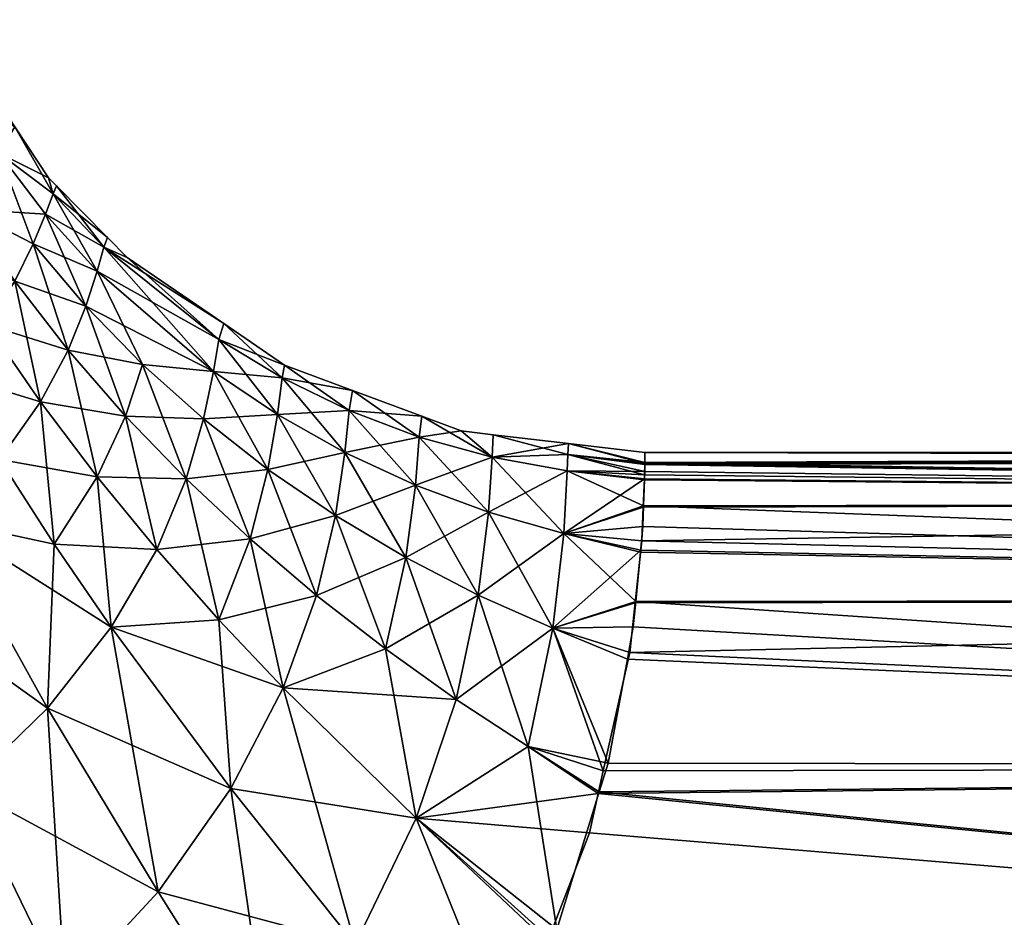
# Model space of a CAD drawing. Extents: x -0.141 to 0.141, y -0.203 to 0.024.
# Tile 9 of 256: x -0.055 to -0.037, y -0.07 to -0.054. Entities that reach past the tile are written whole.
import ezdxf

# ---------------------------------------------------------------- set-up
doc = ezdxf.new("R2010")
doc.units = 0
doc.layers.add('mesh', color=7, linetype='CONTINUOUS')

msp = doc.modelspace()

# ---------------------------------------------------------------- meshes
at = {"layer": 'mesh'}
mesh = msp.add_polyface(dxfattribs=at)
corners = [(-0.054922, -0.056353, 0.003708), (-0.056303, -0.05601, 0.006773), (-0.05566, -0.055194, 0.003568), (-0.056012, -0.057996, 0.008534), (-0.055129, -0.059418, 0.008869), (-0.055838, -0.060285, 0.010365), (-0.055513, -0.057351, 0.007003), (-0.054638, -0.058638, 0.007298), (-0.05431, -0.057973, 0.005644), (-0.053951, -0.05708, 0.00199), (-0.054089, -0.057442, 0.003881), (-0.054036, -0.056793), (-0.053892, -0.056939), (-0.054636, -0.055883), (-0.055353, -0.054796), (-0.056298, -0.05397, 0.003464), (-0.053045, -0.058034, 0.002098), (-0.053169, -0.058458, 0.004087), (-0.053371, -0.059083, 0.005932), (-0.053686, -0.05987, 0.007652), (-0.054178, -0.060796, 0.009271), (-0.052982, -0.057861), (-0.053951, -0.05708, -0.00199), (-0.054638, -0.058638, -0.007298), (-0.053686, -0.05987, -0.007652), (-0.053371, -0.059083, -0.005932), (-0.056012, -0.057996, -0.008534), (-0.055129, -0.059418, -0.008869), (-0.055513, -0.057351, -0.007003), (-0.05431, -0.057973, -0.005644), (-0.054089, -0.057442, -0.003881), (-0.054922, -0.056353, -0.003708), (-0.05566, -0.055194, -0.003568), (-0.053169, -0.058458, -0.004087), (-0.053045, -0.058034, -0.002098)]
mesh.append_faces([[corners[k] for k in face] for face in [(0, 1, 2, 2), (3, 4, 5, 5), (6, 4, 3, 3), (6, 7, 4, 4), (8, 7, 6, 6), (9, 10, 0, 0), (11, 12, 9, 9), (0, 11, 9, 9), (0, 13, 11, 11), (2, 13, 0, 0), (2, 14, 13, 13), (15, 14, 2, 2), (0, 8, 6, 6), (10, 8, 0, 0), (16, 9, 12, 12), (17, 10, 9, 9), (18, 8, 10, 10), (19, 8, 18, 18), (19, 7, 8, 8), (20, 7, 19, 19), (20, 4, 7, 7), (21, 12, 22, 22), (23, 24, 25, 25), (23, 26, 27, 27), (28, 29, 30, 30), (31, 14, 32, 32), (31, 13, 14, 14), (22, 13, 31, 31), (22, 11, 13, 13), (12, 11, 22, 22), (27, 24, 23, 23), (33, 30, 29, 29), (33, 34, 30, 30), (28, 31, 32, 32), (30, 31, 28, 28), (30, 22, 31, 31), (34, 22, 30, 30), (34, 21, 22, 22), (29, 25, 33, 33), (29, 23, 25, 25), (28, 23, 29, 29), (28, 26, 23, 23)]])
mesh = msp.add_polyface(dxfattribs=at)
corners = [(-0.058824, -0.060235, 0.012757), (-0.058043, -0.062121, 0.013111), (-0.060253, -0.060971, 0.014002), (-0.055838, -0.060285, 0.010365), (-0.056709, -0.058714, 0.010006), (-0.05491, -0.061825, 0.010795), (-0.053933, -0.063334, 0.011286), (-0.055924, -0.062908, 0.012217), (-0.053167, -0.062133, 0.009734), (-0.054178, -0.060796, 0.009271), (-0.053686, -0.05987, 0.007652), (-0.052663, -0.061048, 0.008061), (-0.061912, -0.061652, 0.015132), (-0.060647, -0.065968, 0.015768), (-0.06581, -0.062767, 0.016963), (-0.061587, -0.056875, 0.013539), (-0.052914, -0.064815, 0.011833), (-0.055129, -0.059418, 0.008869), (-0.057228, -0.06399, 0.013527), (-0.058811, -0.065022, 0.014715), (-0.058043, -0.062121, -0.013111), (-0.055838, -0.060285, -0.010365), (-0.056709, -0.058714, -0.010006), (-0.055129, -0.059418, -0.008869), (-0.054178, -0.060796, -0.009271), (-0.053686, -0.05987, -0.007652), (-0.05491, -0.061825, -0.010795), (-0.054053, -0.06626, -0.013254), (-0.055924, -0.062908, -0.012217), (-0.057228, -0.06399, -0.013527), (-0.053933, -0.063334, -0.011286), (-0.052914, -0.064815, -0.011833), (-0.053167, -0.062133, -0.009734), (-0.058811, -0.065022, -0.014715), (-0.063106, -0.057307, -0.014698), (-0.061912, -0.061652, -0.015132), (-0.060253, -0.060971, -0.014002), (-0.06581, -0.062767, -0.016963), (-0.064944, -0.0675, -0.017432), (-0.058824, -0.060235, -0.012757), (-0.060647, -0.065968, -0.015768)]
mesh.append_faces([[corners[k] for k in face] for face in [(0, 1, 2, 2), (0, 3, 1, 1), (4, 3, 0, 0), (5, 6, 7, 7), (5, 8, 6, 6), (9, 8, 5, 5), (10, 11, 9, 9), (12, 13, 14, 14), (12, 2, 13, 13), (15, 2, 12, 12), (6, 16, 7, 7), (5, 17, 9, 9), (5, 3, 17, 17), (7, 3, 5, 5), (7, 1, 3, 3), (18, 1, 7, 7), (18, 2, 1, 1), (19, 2, 18, 18), (19, 13, 2, 2), (20, 21, 22, 22), (23, 24, 25, 25), (21, 24, 23, 23), (21, 26, 24, 24), (20, 26, 21, 21), (27, 28, 29, 29), (27, 30, 28, 28), (31, 32, 30, 30), (29, 20, 33, 33), (28, 20, 29, 29), (28, 26, 20, 20), (30, 26, 28, 28), (30, 24, 26, 26), (32, 24, 30, 30), (32, 25, 24, 24), (34, 35, 36, 36), (37, 38, 35, 35), (39, 20, 22, 22), (36, 20, 39, 39), (36, 33, 20, 20), (35, 33, 36, 36), (38, 40, 35, 35)]])
mesh = msp.add_polyface(dxfattribs=at)
corners = [(-0.053045, -0.058034, 0.002098), (-0.052982, -0.057861), (-0.052632, -0.058217), (-0.054178, -0.060796, 0.009271), (-0.052663, -0.061048, 0.008061), (-0.053167, -0.062133, 0.009734), (-0.053686, -0.05987, 0.007652), (-0.052355, -0.060126, 0.006264), (-0.053371, -0.059083, 0.005932), (-0.051092, -0.06025, 0.004589), (-0.053169, -0.058458, 0.004087), (-0.050994, -0.059682, 0.00236), (-0.051578, -0.062171, 0.00852), (-0.050119, -0.061999, 0.00705), (-0.050438, -0.063238, 0.009025), (-0.051269, -0.061098, 0.006638), (-0.049949, -0.061019, 0.004881), (-0.049862, -0.060366, 0.002513), (-0.050906, -0.059397), (-0.049825, -0.060136), (-0.052103, -0.063428, 0.010252), (-0.053892, -0.056939), (-0.053951, -0.05708, 0.00199), (-0.054089, -0.057442, 0.003881), (-0.052103, -0.063428, -0.010252), (-0.052663, -0.061048, -0.008061), (-0.053167, -0.062133, -0.009734), (-0.051578, -0.062171, -0.00852), (-0.051269, -0.061098, -0.006638), (-0.052355, -0.060126, -0.006264), (-0.050438, -0.063238, -0.009025), (-0.050994, -0.059682, -0.00236), (-0.053045, -0.058034, -0.002098), (-0.053169, -0.058458, -0.004087), (-0.051092, -0.06025, -0.004589), (-0.053686, -0.05987, -0.007652), (-0.053371, -0.059083, -0.005932), (-0.050119, -0.061999, -0.00705)]
mesh.append_faces([[corners[k] for k in face] for face in [(0, 1, 2, 2), (3, 4, 5, 5), (6, 7, 4, 4), (8, 7, 6, 6), (0, 9, 10, 10), (0, 11, 9, 9), (12, 13, 14, 14), (15, 13, 12, 12), (9, 16, 15, 15), (11, 17, 9, 9), (18, 0, 2, 2), (18, 11, 0, 0), (19, 11, 18, 18), (5, 12, 20, 20), (4, 12, 5, 5), (4, 15, 12, 12), (7, 15, 4, 4), (7, 9, 15, 15), (8, 9, 7, 7), (8, 10, 9, 9), (0, 21, 1, 1), (10, 22, 0, 0), (8, 23, 10, 10), (24, 25, 26, 26), (27, 28, 29, 29), (27, 30, 28, 28), (31, 32, 33, 33), (33, 34, 31, 31), (2, 31, 18, 18), (2, 32, 31, 31), (25, 35, 26, 26), (25, 36, 35, 35), (25, 29, 36, 36), (25, 27, 29, 29), (24, 27, 25, 25), (2, 1, 32, 32), (37, 28, 30, 30), (34, 28, 37, 37), (34, 29, 28, 28), (33, 29, 34, 34), (33, 36, 29, 29)]])
mesh = msp.add_polyface(dxfattribs=at)
corners = [(-0.048745, -0.061697, 0.005199), (-0.048667, -0.060947, 0.002677), (-0.047417, -0.061422, 0.002854), (-0.051269, -0.061098, 0.006638), (-0.049949, -0.061019, 0.004881), (-0.050119, -0.061999, 0.00705), (-0.051092, -0.06025, 0.004589), (-0.049862, -0.060366, 0.002513), (-0.048914, -0.062825, 0.007498), (-0.050438, -0.063238, 0.009025), (-0.047487, -0.06228, 0.005541), (-0.046117, -0.061784, 0.003043), (-0.046181, -0.062763, 0.005904), (-0.047659, -0.063575, 0.007979), (-0.049825, -0.060136), (-0.050994, -0.059682, 0.00236), (-0.048611, -0.060589), (-0.047374, -0.06105), (-0.046669, -0.061313), (-0.046097, -0.061381), (-0.048745, -0.061697, -0.005199), (-0.047659, -0.063575, -0.007979), (-0.047487, -0.06228, -0.005541), (-0.049949, -0.061019, -0.004881), (-0.048914, -0.062825, -0.007498), (-0.050119, -0.061999, -0.00705), (-0.051092, -0.06025, -0.004589), (-0.047417, -0.061422, -0.002854), (-0.046181, -0.062763, -0.005904), (-0.046117, -0.061784, -0.003043), (-0.048667, -0.060947, -0.002677), (-0.049862, -0.060366, -0.002513), (-0.050994, -0.059682, -0.00236), (-0.050906, -0.059397)]
mesh.append_faces([[corners[k] for k in face] for face in [(0, 1, 2, 2), (3, 4, 5, 5), (6, 7, 4, 4), (5, 8, 9, 9), (5, 0, 8, 8), (4, 0, 5, 5), (4, 1, 0, 0), (7, 1, 4, 4), (10, 11, 12, 12), (10, 2, 11, 11), (10, 0, 2, 2), (10, 8, 0, 0), (13, 8, 10, 10), (14, 7, 15, 15), (16, 7, 14, 14), (16, 1, 7, 7), (17, 1, 16, 16), (17, 2, 1, 1), (18, 2, 17, 17), (18, 11, 2, 2), (19, 11, 18, 18), (20, 21, 22, 22), (23, 24, 20, 20), (23, 25, 24, 24), (26, 25, 23, 23), (27, 28, 29, 29), (27, 22, 28, 28), (30, 22, 27, 27), (30, 20, 22, 22), (31, 20, 30, 30), (31, 23, 20, 20), (32, 23, 31, 31), (32, 26, 23, 23), (17, 29, 18, 18), (17, 27, 29, 29), (16, 27, 17, 17), (16, 30, 27, 27), (14, 30, 16, 16), (14, 31, 30, 30), (33, 31, 14, 14), (33, 32, 31, 31), (29, 19, 18, 18)]])
mesh = msp.add_polyface(dxfattribs=at)
corners = [(-0.045031, -0.064837, 0.009025), (-0.04676, -0.066106, 0.010768), (-0.046363, -0.064247, 0.008489), (-0.044767, -0.061733, 0.001635), (-0.044774, -0.062027, 0.003241), (-0.046117, -0.061784, 0.003043), (-0.044834, -0.063143, 0.006288), (-0.04347, -0.063476, 0.006653), (-0.043553, -0.06436, 0.008141), (-0.043427, -0.063017, 0.00588), (-0.043414, -0.062651, 0.004804), (-0.046181, -0.062763, 0.005904), (-0.043596, -0.064811, 0.0089), (-0.043702, -0.065386, 0.009543), (-0.043398, -0.062186, 0.003436), (-0.043393, -0.062035, 0.00299), (-0.043392, -0.061894, 0.001731), (-0.043392, -0.061879, 0.001602), (-0.046097, -0.061381), (-0.044754, -0.061539), (-0.04339, -0.0617), (-0.043397, -0.062168, -0.003442), (-0.044834, -0.063143, -0.006288), (-0.043418, -0.062671, -0.004794), (-0.044774, -0.062027, -0.003241), (-0.043394, -0.062096, -0.003248), (-0.043443, -0.063275, -0.006417), (-0.043461, -0.063441, -0.006673), (-0.045031, -0.064837, -0.009025), (-0.043564, -0.064382, -0.008124), (-0.043661, -0.065271, -0.009496), (-0.043392, -0.061895, -0.0016), (-0.046117, -0.061784, -0.003043), (-0.044767, -0.061733, -0.001635), (-0.043392, -0.06191, -0.001728), (-0.046181, -0.062763, -0.005904), (-0.046363, -0.064247, -0.008489)]
mesh.append_faces([[corners[k] for k in face] for face in [(0, 1, 2, 2), (3, 4, 5, 5), (6, 7, 8, 8), (6, 9, 7, 7), (6, 10, 9, 9), (6, 4, 10, 10), (11, 4, 6, 6), (11, 5, 4, 4), (12, 13, 0, 0), (0, 8, 12, 12), (0, 6, 8, 8), (2, 6, 0, 0), (2, 11, 6, 6), (4, 14, 10, 10), (4, 15, 14, 14), (3, 15, 4, 4), (3, 16, 15, 15), (17, 16, 3, 3), (18, 3, 5, 5), (19, 3, 18, 18), (19, 17, 3, 3), (20, 17, 19, 19), (21, 22, 23, 23), (21, 24, 22, 22), (25, 24, 21, 21), (22, 26, 23, 23), (22, 27, 26, 26), (28, 27, 22, 22), (28, 29, 27, 27), (28, 30, 29, 29), (31, 20, 19, 19), (32, 19, 18, 18), (33, 19, 32, 32), (33, 31, 19, 19), (34, 31, 33, 33), (33, 25, 34, 34), (33, 24, 25, 25), (32, 24, 33, 33), (32, 22, 24, 24), (35, 22, 32, 32), (35, 28, 22, 22), (36, 28, 35, 35)]])
mesh = msp.add_polyface(dxfattribs=at)
corners = [(-0.101, -0.090402, 0.019999), (-0.045158, -0.092953, 0.019658), (-0.045158, -0.095096, 0.019391), (-0.045658, -0.093501, -0.019726), (-0.101, -0.095539, -0.019274), (-0.045658, -0.095539, -0.019274), (-0.063173, -0.076947, 0.018556), (-0.061415, -0.086337, 0.019719), (-0.062313, -0.086752, 0.019774), (-0.064063, -0.072225, 0.017973), (-0.064944, -0.0675, 0.017432), (-0.060647, -0.065968, 0.015768), (-0.055519, -0.067687, 0.014513), (-0.057228, -0.06399, 0.013527), (-0.055924, -0.062908, 0.012217), (-0.05802, -0.08477, 0.019509), (-0.057987, -0.074541, 0.017421), (-0.059332, -0.070262, 0.01655), (-0.058811, -0.065022, 0.014715), (-0.05532, -0.083028, 0.019183), (-0.054295, -0.082366, 0.019059), (-0.053738, -0.071341, 0.015642), (-0.054053, -0.06626, 0.013254), (-0.052914, -0.064815, 0.011833), (-0.057228, -0.06399, -0.013527), (-0.055519, -0.067687, -0.014513), (-0.054053, -0.06626, -0.013254), (-0.052914, -0.064815, -0.011833), (-0.053933, -0.063334, -0.011286), (-0.060647, -0.065968, -0.015768), (-0.059332, -0.070262, -0.01655), (-0.058811, -0.065022, -0.014715), (-0.057987, -0.074541, -0.017421), (-0.055366, -0.082982, -0.019152), (-0.051981, -0.080444, -0.018592), (-0.056837, -0.084085, -0.019395), (-0.061455, -0.086255, -0.019696), (-0.063173, -0.076947, -0.018556), (-0.063193, -0.087071, -0.019808), (-0.052079, -0.069541, -0.014458), (-0.053738, -0.071341, -0.015642), (-0.05024, -0.078489, -0.017938), (-0.051178, -0.079543, -0.018291), (-0.061912, -0.061652, -0.015132), (-0.064944, -0.0675, -0.017432), (-0.064063, -0.072225, -0.017973), (-0.051027, -0.079524, 0.01833)]
mesh.append_faces([[corners[k] for k in face] for face in [(0, 1, 2, 2), (3, 4, 5, 5), (6, 7, 8, 8), (9, 10, 11, 11), (12, 13, 14, 14), (6, 15, 7, 7), (6, 16, 15, 15), (17, 16, 6, 6), (17, 12, 16, 16), (18, 12, 17, 17), (18, 13, 12, 12), (16, 19, 15, 15), (16, 20, 19, 19), (12, 21, 16, 16), (12, 22, 21, 21), (14, 22, 12, 12), (14, 23, 22, 22), (17, 11, 18, 18), (17, 9, 11, 11), (6, 9, 17, 17), (24, 25, 26, 26), (27, 28, 26, 26), (25, 29, 30, 30), (25, 31, 29, 29), (24, 31, 25, 25), (32, 33, 34, 34), (32, 35, 33, 33), (36, 37, 38, 38), (25, 39, 26, 26), (30, 40, 25, 25), (30, 32, 40, 40), (32, 41, 40, 40), (34, 42, 32, 32), (43, 29, 31, 31), (44, 30, 29, 29), (45, 30, 44, 44), (45, 32, 30, 30), (37, 32, 45, 45), (37, 35, 32, 32), (36, 35, 37, 37), (46, 20, 16, 16)]])
mesh = msp.add_polyface(dxfattribs=at)
corners = [(-0.052079, -0.069541, 0.014458), (-0.054053, -0.06626, 0.013254), (-0.052914, -0.064815, 0.011833), (-0.052103, -0.063428, 0.010252), (-0.050993, -0.064684, 0.010818), (-0.050438, -0.063238, 0.009025), (-0.051578, -0.062171, 0.00852), (-0.049846, -0.065902, 0.011425), (-0.050778, -0.067697, 0.013055), (-0.049249, -0.06425, 0.009571), (-0.048914, -0.062825, 0.007498), (-0.046363, -0.064247, 0.008489), (-0.048021, -0.065206, 0.010154), (-0.047659, -0.063575, 0.007979), (-0.04676, -0.066106, 0.010768), (-0.046181, -0.062763, 0.005904), (-0.047487, -0.06228, 0.005541), (-0.04747, -0.068225, 0.012737), (-0.045474, -0.066949, 0.011408), (-0.053933, -0.063334, 0.011286), (-0.053167, -0.062133, 0.009734), (-0.052103, -0.063428, -0.010252), (-0.053167, -0.062133, -0.009734), (-0.052914, -0.064815, -0.011833), (-0.050993, -0.064684, -0.010818), (-0.050438, -0.063238, -0.009025), (-0.051578, -0.062171, -0.00852), (-0.049846, -0.065902, -0.011425), (-0.050778, -0.067697, -0.013055), (-0.047659, -0.063575, -0.007979), (-0.04676, -0.066106, -0.010768), (-0.046363, -0.064247, -0.008489), (-0.048021, -0.065206, -0.010154), (-0.048914, -0.062825, -0.007498), (-0.049249, -0.06425, -0.009571), (-0.050119, -0.061999, -0.00705), (-0.047487, -0.06228, -0.005541), (-0.046181, -0.062763, -0.005904), (-0.048745, -0.061697, -0.005199), (-0.054053, -0.06626, -0.013254), (-0.04747, -0.068225, -0.012737)]
mesh.append_faces([[corners[k] for k in face] for face in [(0, 1, 2, 2), (3, 4, 2, 2), (3, 5, 4, 4), (6, 5, 3, 3), (2, 7, 8, 8), (4, 7, 2, 2), (4, 9, 7, 7), (5, 9, 4, 4), (5, 10, 9, 9), (11, 12, 13, 13), (11, 14, 12, 12), (13, 15, 11, 11), (13, 16, 15, 15), (13, 9, 10, 10), (12, 9, 13, 13), (12, 7, 9, 9), (14, 7, 12, 12), (14, 17, 7, 7), (18, 17, 14, 14), (19, 3, 2, 2), (20, 3, 19, 19), (21, 22, 23, 23), (24, 25, 26, 26), (24, 27, 25, 25), (28, 27, 24, 24), (29, 30, 31, 31), (29, 32, 30, 30), (33, 32, 29, 29), (33, 34, 32, 32), (35, 34, 33, 33), (36, 31, 37, 37), (36, 29, 31, 31), (38, 33, 29, 29), (21, 24, 26, 26), (23, 24, 21, 21), (23, 28, 24, 24), (39, 28, 23, 23), (32, 40, 30, 30), (32, 27, 40, 40), (34, 27, 32, 32), (34, 25, 27, 27), (35, 25, 34, 34)]])
mesh = msp.add_polyface(dxfattribs=at)
corners = [(0, -0.064302, 0.008175), (-0.043553, -0.06436, 0.008141), (-0.04347, -0.063476, 0.006653), (0, -0.072164, 0.015227), (0, -0.079523, 0.018331), (-0.046342, -0.073195, 0.01577), (-0.044204, -0.067756, 0.012033), (-0.044962, -0.070217, 0.014005), (0, -0.067304, 0.011678), (-0.045051, -0.07041, 0.01412), (-0.045879, -0.072196, 0.015178), (-0.043596, -0.064811, 0.0089), (-0.043702, -0.065386, 0.009543), (0, -0.062581, 0.004828), (-0.043393, -0.062035, 0.00299), (-0.043392, -0.061894, 0.001731), (-0.043392, -0.061879, 0.001602), (-0.043398, -0.062186, 0.003436), (-0.043414, -0.062651, 0.004804), (-0.043427, -0.063017, 0.00588), (0, -0.061797, 0.001612), (0, -0.0617), (-0.04339, -0.0617), (0, -0.061797, -0.001612), (-0.043397, -0.062168, -0.003442), (-0.043418, -0.062671, -0.004794), (0, -0.062581, -0.004828), (-0.043394, -0.062096, -0.003248), (-0.043392, -0.06191, -0.001728), (-0.043392, -0.061895, -0.0016), (-0.043443, -0.063275, -0.006417), (0, -0.064302, -0.008175), (-0.043461, -0.063441, -0.006673), (-0.043661, -0.065271, -0.009496), (0, -0.067304, -0.011678), (-0.043564, -0.064382, -0.008124), (0, -0.072164, -0.015227), (-0.04438, -0.06849, -0.012714), (-0.045129, -0.070434, -0.014044), (-0.044223, -0.067786, -0.01201), (-0.044132, -0.067379, -0.011604), (-0.044047, -0.067245, 0.011623), (0, -0.079523, -0.018331), (-0.045797, -0.072168, -0.015229), (-0.046399, -0.07318, -0.015718)]
mesh.append_faces([[corners[k] for k in face] for face in [(0, 1, 2, 2), (3, 4, 5, 5), (6, 3, 7, 7), (6, 8, 3, 3), (3, 9, 7, 7), (3, 10, 9, 9), (5, 10, 3, 3), (8, 1, 0, 0), (8, 11, 1, 1), (12, 11, 8, 8), (13, 14, 15, 15), (16, 13, 15, 15), (13, 17, 14, 14), (13, 18, 17, 17), (0, 18, 13, 13), (0, 19, 18, 18), (2, 19, 0, 0), (16, 20, 13, 13), (16, 21, 20, 20), (22, 21, 16, 16), (23, 21, 22, 22), (24, 25, 26, 26), (26, 27, 24, 24), (26, 28, 27, 27), (23, 28, 26, 26), (23, 29, 28, 28), (22, 29, 23, 23), (30, 26, 25, 25), (30, 31, 26, 26), (32, 31, 30, 30), (31, 33, 34, 34), (31, 35, 33, 33), (32, 35, 31, 31), (36, 37, 38, 38), (36, 39, 37, 37), (34, 39, 36, 36), (34, 40, 39, 39), (33, 40, 34, 34), (8, 41, 12, 12), (6, 41, 8, 8), (42, 43, 44, 44), (38, 43, 36, 36)]])
mesh = msp.add_polyface(dxfattribs=at)
corners = [(-0.05532, -0.083028, 0.019183), (0, -0.08905, 0.019967), (-0.05802, -0.08477, 0.019509), (-0.061415, -0.086337, 0.019719), (-0.062313, -0.086752, 0.019774), (-0.075, -0.08905, 0.019967), (-0.072084, -0.088935, 0.01996), (0, -0.079523, 0.018331), (-0.050173, -0.078533, 0.01799), (-0.048402, -0.076478, 0.017286), (0, -0.079523, -0.018331), (-0.048179, -0.076174, -0.017165), (-0.05024, -0.078489, -0.017938), (-0.071003, -0.088831, -0.019954), (-0.075, -0.08905, -0.019967), (0, -0.08905, -0.019967), (-0.055366, -0.082982, -0.019152), (-0.056837, -0.084085, -0.019395), (-0.051981, -0.080444, -0.018592), (-0.051178, -0.079543, -0.018291), (-0.036192, -0.091155, 0.019992), (-0.035717, -0.091205, 0.019991), (-0.037024, -0.093644, 0.019771), (-0.045158, -0.092953, 0.019658), (-0.037864, -0.09611, 0.019204), (-0.045158, -0.095096, 0.019391), (-0.045158, -0.090399, 0.019975), (-0.045158, -0.0902, 0.02), (-0.045031, -0.064837, 0.009025), (-0.045474, -0.066949, 0.011408), (-0.04676, -0.066106, 0.010768), (-0.04747, -0.068225, 0.012737), (-0.045051, -0.07041, 0.01412), (-0.045879, -0.072196, 0.015178), (-0.044962, -0.070217, 0.014005), (-0.044204, -0.067756, 0.012033), (-0.037979, -0.095696, -0.019279), (-0.03766, -0.094258, -0.019599), (-0.038742, -0.093976, -0.019646), (-0.045031, -0.064837, -0.009025), (-0.044132, -0.067379, -0.011604), (-0.043661, -0.065271, -0.009496), (-0.045474, -0.066949, -0.011408), (-0.044223, -0.067786, -0.01201), (-0.04747, -0.068225, -0.012737), (-0.04438, -0.06849, -0.012714), (-0.045129, -0.070434, -0.014044), (-0.046363, -0.064247, -0.008489), (-0.04676, -0.066106, -0.010768), (-0.045658, -0.095539, -0.019274), (-0.045158, -0.093501, -0.019726), (-0.045658, -0.093501, -0.019726), (-0.051027, -0.079524, 0.01833), (-0.044047, -0.067245, 0.011623), (-0.043702, -0.065386, 0.009543), (-0.045158, -0.094913, -0.019438), (-0.045158, -0.095616, -0.019242)]
mesh.append_faces([[corners[k] for k in face] for face in [(0, 1, 2, 2), (1, 3, 2, 2), (1, 4, 3, 3), (5, 6, 1, 1), (7, 8, 9, 9), (10, 11, 12, 12), (13, 14, 15, 15), (15, 16, 17, 17), (15, 18, 16, 16), (10, 19, 18, 18), (20, 21, 22, 22), (23, 24, 25, 25), (23, 22, 24, 24), (26, 22, 23, 23), (26, 20, 22, 22), (27, 20, 26, 26), (28, 29, 30, 30), (31, 32, 33, 33), (34, 32, 31, 31), (29, 34, 31, 31), (35, 34, 29, 29), (36, 37, 38, 38), (39, 40, 41, 41), (42, 40, 39, 39), (42, 43, 40, 40), (44, 43, 42, 42), (44, 45, 43, 43), (46, 45, 44, 44), (47, 42, 39, 39), (48, 42, 47, 47), (48, 44, 42, 42), (49, 50, 51, 51), (7, 52, 8, 8), (29, 53, 35, 35), (28, 53, 29, 29), (28, 54, 53, 53), (55, 38, 50, 50), (55, 36, 38, 38), (55, 56, 36, 36), (49, 55, 50, 50), (49, 56, 55, 55)]])
mesh = msp.add_polyface(dxfattribs=at)
corners = [(-0.075, -0.08905, 0.019967), (-0.045158, -0.0902, 0.02), (-0.045158, -0.090399, 0.019975), (0, -0.08905, 0.019967), (0, -0.090396, -0.019894), (-0.101, -0.090402, -0.019999), (-0.045658, -0.093501, -0.019726), (-0.068073, -0.088324, 0.019918), (-0.067008, -0.088162, 0.019907), (-0.072084, -0.088935, 0.01996), (-0.071003, -0.088831, -0.019954), (0, -0.08905, -0.019967), (-0.06811, -0.088179, -0.0199), (-0.063193, -0.087071, -0.019808), (-0.061455, -0.086255, -0.019696), (-0.053738, -0.071341, 0.015642), (-0.048402, -0.076478, 0.017286), (-0.050173, -0.078533, 0.01799), (-0.052079, -0.069541, 0.014458), (-0.054053, -0.06626, 0.013254), (-0.050051, -0.072766, 0.015756), (-0.048057, -0.075941, 0.017045), (-0.049846, -0.065902, 0.011425), (-0.04856, -0.070485, 0.014396), (-0.050778, -0.067697, 0.013055), (-0.04747, -0.068225, 0.012737), (-0.046476, -0.073483, 0.015941), (-0.052914, -0.064815, 0.011833), (-0.046342, -0.073195, 0.01577), (-0.045879, -0.072196, 0.015178), (-0.050051, -0.072766, -0.015756), (-0.050778, -0.067697, -0.013055), (-0.052079, -0.069541, -0.014458), (-0.04856, -0.070485, -0.014396), (-0.048044, -0.075946, -0.017055), (-0.046399, -0.07318, -0.015718), (-0.053738, -0.071341, -0.015642), (-0.04747, -0.068225, -0.012737), (-0.049846, -0.065902, -0.011425), (-0.045129, -0.070434, -0.014044), (-0.054053, -0.06626, -0.013254), (-0.055519, -0.067687, -0.014513), (-0.048179, -0.076174, -0.017165), (-0.05024, -0.078489, -0.017938), (-0.057987, -0.074541, -0.017421), (-0.051178, -0.079543, -0.018291), (-0.051027, -0.079524, 0.01833), (-0.057987, -0.074541, 0.017421), (-0.045797, -0.072168, -0.015229)]
mesh.append_faces([[corners[k] for k in face] for face in [(0, 1, 2, 2), (3, 1, 0, 0), (4, 5, 6, 6), (3, 7, 8, 8), (3, 9, 7, 7), (10, 11, 12, 12), (11, 13, 12, 12), (11, 14, 13, 13), (15, 16, 17, 17), (18, 15, 19, 19), (20, 15, 18, 18), (20, 16, 15, 15), (21, 16, 20, 20), (22, 23, 24, 24), (22, 25, 23, 23), (20, 26, 21, 21), (20, 23, 26, 26), (18, 23, 20, 20), (18, 24, 23, 23), (27, 24, 18, 18), (23, 28, 26, 26), (23, 29, 28, 28), (25, 29, 23, 23), (30, 31, 32, 32), (30, 33, 31, 31), (33, 34, 35, 35), (30, 34, 33, 33), (30, 36, 34, 34), (32, 36, 30, 30), (31, 37, 38, 38), (33, 37, 31, 31), (33, 39, 37, 37), (40, 32, 31, 31), (41, 36, 32, 32), (36, 42, 34, 34), (36, 43, 42, 42), (44, 45, 43, 43), (15, 17, 46, 46), (47, 15, 46, 46), (33, 35, 48, 48), (48, 39, 33, 33)]])
mesh = msp.add_polyface(dxfattribs=at)
corners = [(-0.101, -0.090402, 0.019999), (-0.080983, -0.088685, 0.019943), (-0.075, -0.08905, 0.019967), (-0.08208, -0.088476, 0.019921), (-0.045158, -0.090399, 0.019975), (-0.045158, -0.092953, 0.019658), (-0.045158, -0.095096, 0.019391), (-0.045158, -0.095521, 0.019229), (-0.101, -0.095539, 0.019274), (0, -0.090396, -0.019894), (-0.075, -0.08905, -0.019967), (-0.101, -0.090402, -0.019999), (-0.080564, -0.069907, 0.018426), (-0.075, -0.068778, 0.0188), (-0.075, -0.078914, 0.019383), (-0.086668, -0.074529, 0.017715), (-0.08443, -0.079057, 0.018835), (-0.087445, -0.078671, 0.018363), (-0.081325, -0.079223, 0.019156), (-0.085906, -0.070377, 0.01713), (-0.083287, -0.070225, 0.017892), (-0.086879, -0.087562, 0.019825), (-0.086668, -0.074528, -0.017715), (-0.087446, -0.078671, -0.018363), (-0.084431, -0.079057, -0.018835), (-0.085223, -0.08796, -0.019874), (-0.082067, -0.088296, -0.019903), (-0.075, -0.078914, -0.019383), (-0.075, -0.068778, -0.0188), (-0.081326, -0.079222, -0.019156), (-0.083288, -0.070225, -0.017892), (-0.069827, -0.068454, 0.018455), (-0.068946, -0.07842, 0.019183), (-0.072084, -0.088935, 0.01996), (-0.068073, -0.088324, 0.019918), (-0.067008, -0.088162, 0.019907), (-0.064063, -0.072225, 0.017973), (-0.063173, -0.076947, 0.018556), (-0.062313, -0.086752, 0.019774), (-0.068946, -0.07842, -0.019183), (-0.063173, -0.076947, -0.018556), (-0.064063, -0.072225, -0.017973), (-0.071003, -0.088831, -0.019954), (-0.06811, -0.088179, -0.0199), (-0.063193, -0.087071, -0.019808)]
mesh.append_faces([[corners[k] for k in face] for face in [(0, 1, 2, 2), (0, 3, 1, 1), (2, 4, 0, 0), (4, 5, 0, 0), (6, 7, 8, 8), (9, 10, 11, 11), (12, 13, 14, 14), (15, 16, 17, 17), (14, 2, 1, 1), (18, 14, 1, 1), (18, 12, 14, 14), (16, 12, 18, 18), (19, 16, 15, 15), (20, 12, 16, 16), (18, 21, 16, 16), (18, 3, 21, 21), (1, 3, 18, 18), (22, 23, 24, 24), (25, 24, 23, 23), (26, 24, 25, 25), (27, 28, 29, 29), (24, 30, 22, 22), (24, 29, 30, 30), (26, 29, 24, 24), (26, 27, 29, 29), (10, 27, 26, 26), (31, 32, 14, 14), (33, 2, 14, 14), (32, 33, 14, 14), (32, 34, 33, 33), (35, 34, 32, 32), (31, 36, 32, 32), (37, 32, 36, 36), (38, 32, 37, 37), (38, 35, 32, 32), (39, 40, 41, 41), (42, 43, 39, 39), (27, 42, 39, 39), (10, 42, 27, 27), (44, 39, 43, 43), (44, 40, 39, 39)]])

doc.saveas('drawing.dxf')
